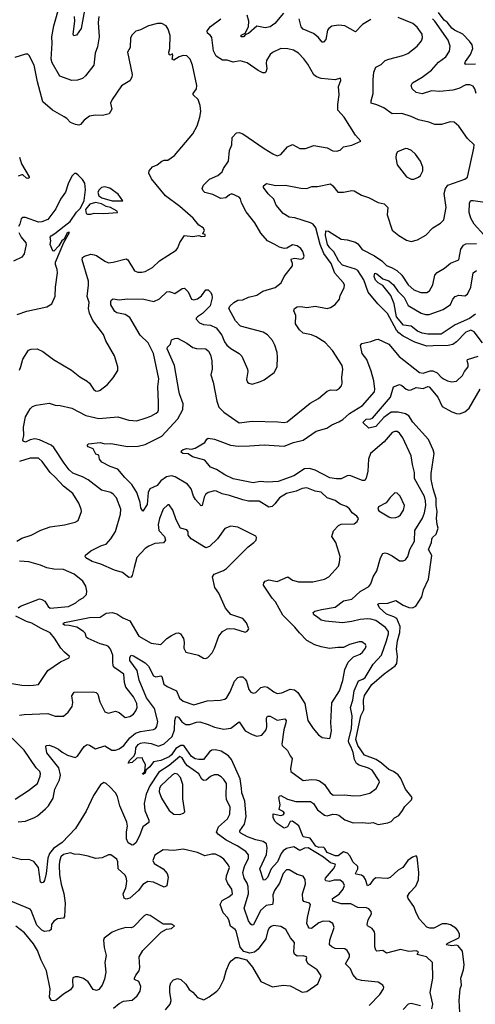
# Model space of a CAD drawing. Extents: x 2199565 to 2323334, y 894172 to 1018966.
# Tile 222 of 256: x 2213787 to 2217624, y 992754 to 1001048. Entities that reach past the tile are written whole.
import ezdxf

# ---------------------------------------------------------------- set-up
doc = ezdxf.new("R2010")
doc.units = 0

msp = doc.modelspace()

# ---------------------------------------------------------------- linework, layer by layer
at = {"layer": '0CON10XD'}
for points in [[(2214455, 1001073.8), (2214446.7, 1001025), (2214457.5, 1000905), (2214441.4, 1000818.6), (2214422.9, 1000765), (2214410.8, 1000665), (2214342, 1000575), (2214315, 1000552.9), (2214275, 1000540), (2214225, 1000535.7), (2214125, 1000572), (2214059.5, 1000685), (2214051.3, 1000715), (2214060.7, 1000849.3), (2214056.8, 1000905), (2214074.6, 1000995), (2214128, 1001185)], [(2214339.6, 1001160.4), (2214305.4, 1000974.6), (2214265, 1000917.1), (2214241.9, 1000911.9), (2214238.6, 1000925), (2214250.5, 1001035), (2214247.8, 1001075)], [(2215065, 995859.4), (2215105, 995879.2), (2215125, 995882), (2215140, 995875), (2215165.7, 995835), (2215173, 995803), (2215168.6, 995755), (2215185, 995721.2), (2215294.1, 995694.1), (2215335, 995670), (2215355, 995667.5), (2215372.5, 995675), (2215406.7, 995715), (2215427.3, 995752.7), (2215465.5, 995854.5), (2215495.7, 995894.3), (2215534.2, 995915.8), (2215555, 995920), (2215595, 995918), (2215685, 995890), (2215703, 995897), (2215715, 995910), (2215717, 995917), (2215696.1, 995966.1), (2215665, 996002.5), (2215565, 996038.8), (2215519.5, 996089.5), (2215465, 996216.7), (2215430.8, 996265), (2215410, 996355), (2215425, 996378), (2215503, 996407), (2215530, 996425), (2215712.3, 996607.7), (2215760, 996645), (2215777.5, 996665), (2215780, 996685), (2215775, 996697.5), (2215625, 996774), (2215565, 996782), (2215515, 996761.2), (2215453.8, 996675), (2215385, 996611.2), (2215355, 996600), (2215231.2, 996675), (2215206, 996705), (2215205.8, 996735), (2215195, 996750), (2215142, 996765), (2215105.7, 996835), (2215076.8, 996916.8), (2215045, 996960), (2215035, 996962.5), (2214994.4, 996925), (2214964.6, 996845), (2214954.6, 996795), (2214960, 996745), (2215006, 996695), (2215016, 996664), (2214998, 996642), (2214925, 996634.3), (2214875, 996613.3), (2214845, 996592.2), (2214773.4, 996516.6), (2214752.1, 996432.1), (2214734.6, 996365.4), (2214725, 996352), (2214705, 996348), (2214652.6, 996392.6), (2214585, 996411.8), (2214471.5, 996461.5), (2214398.8, 996485), (2214343.3, 996515), (2214338.8, 996525), (2214342.7, 996537.3), (2214385.5, 996574.5), (2214475, 996618.1), (2214515, 996628.6), (2214555.6, 996675), (2214593.1, 996736.9), (2214636.9, 996883.1), (2214640, 996925), (2214601.5, 997021.5), (2214575, 997051.4), (2214555, 997064.3), (2214475, 997084.4), (2214365, 997171.8), (2214317.3, 997197.3), (2214235, 997229.1), (2214205, 997255.4), (2214162.1, 997312.1), (2214073.9, 997445), (2214053.3, 997465), (2213955, 997508.8), (2213915, 997517.5), (2213875, 997509.6), (2213835, 997490), (2213816.8, 997496.8), (2213812.5, 997505), (2213821.1, 997545), (2213818.9, 997615), (2213835, 997702.5), (2213875, 997771.2), (2213895, 997788.6), (2213925, 997800.6), (2214035, 997818.6), (2214085, 997800.6), (2214127.4, 997797.4), (2214225, 997774.4), (2214345, 997713.5), (2214455, 997688.2), (2214613.2, 997703.2), (2214705, 997673.3), (2214775, 997670), (2214845, 997692.5), (2214891.7, 997708.3), (2214936.7, 997733.3), (2214950, 997745), (2214955, 997760), (2214957.3, 997825), (2214949.1, 997955), (2214957.6, 998022.4), (2214913.3, 998235), (2214870, 998325), (2214800.8, 998390.8), (2214715, 998538.1), (2214675, 998565.6), (2214605, 998580), (2214589.1, 998589.1), (2214556, 998645), (2214554.2, 998675), (2214560.8, 998689.2), (2214575, 998696.7), (2214625, 998689.2), (2214695, 998697.1), (2214833.8, 998693.8), (2214915.4, 998674.6), (2214964.6, 998695.4), (2215025, 998755.7), (2215045, 998758.6), (2215063.3, 998753.3), (2215095, 998740.8), (2215155, 998782.9), (2215175, 998785.7), (2215205.4, 998755.4), (2215235, 998692.5), (2215255, 998686.9), (2215285, 998697.1), (2215318.6, 998721.4), (2215355, 998773.3), (2215375, 998771.2), (2215393, 998753), (2215405, 998732.5), (2215408.6, 998705), (2215392.4, 998637.6), (2215326.1, 998573.9), (2215283.3, 998545), (2215273.8, 998535), (2215273.8, 998525), (2215300, 998495), (2215335, 998481.4), (2215395, 998474.4), (2215441.2, 998451.2), (2215490.2, 998390.2), (2215511.9, 998335), (2215532.5, 998305), (2215565, 998278.6), (2215635, 998237.1), (2215658.6, 998215), (2215705.6, 998105), (2215708.1, 998085), (2215696.4, 998016.4), (2215704.2, 997994.2), (2215717.5, 997985), (2215745, 997978.8), (2215815, 998001.2), (2215845.5, 998014.5), (2215930, 998075), (2215956.2, 998125), (2215958, 998205), (2215954.2, 998245), (2215935.6, 998305), (2215915, 998346), (2215875, 998392), (2215837.5, 998415), (2215645.7, 998465.7), (2215605, 998510), (2215548.8, 998615), (2215556.7, 998635), (2215590, 998665), (2215625, 998685.8), (2215665, 998688.8), (2215715, 998711.4), (2215785, 998728.6), (2215835, 998762.5), (2215938.9, 998791.1), (2215989.4, 998830.6), (2216014.2, 998885), (2216083.8, 998975), (2216084, 998995), (2216073.3, 999025), (2216076.7, 999033.3), (2216105, 999038.8), (2216155, 999032), (2216175, 999037.5), (2216182, 999055), (2216170.8, 999095), (2216155, 999121.2), (2216125, 999144), (2216085, 999151.2), (2216035.9, 999124.1), (2216015, 999120), (2215975, 999131.9), (2215936.7, 999153.3), (2215875, 999185.7), (2215819.2, 999249.2), (2215767.3, 999337.3), (2215695, 999428.5), (2215656.4, 999505), (2215647.6, 999537.6), (2215635, 999551.9), (2215575, 999581.1), (2215555, 999573.6), (2215522.3, 999547.7), (2215480.8, 999540.8), (2215415, 999575.7), (2215345, 999591.2), (2215331.2, 999605), (2215323.3, 999625), (2215333.8, 999655), (2215385, 999704.2), (2215455, 999735.8), (2215493.6, 999766.4), (2215504.4, 999795), (2215545.6, 999855), (2215552.7, 999945), (2215574.4, 999995), (2215575.8, 1000055), (2215614.3, 1000095.7), (2215635, 1000098.1), (2215665, 1000087.1), (2215847, 999963), (2215917.9, 999917.9), (2215955, 999902), (2215986.5, 999913.5), (2216042.1, 999977.9), (2216085, 999996.7), (2216147, 999963), (2216195, 999963.3), (2216265, 999989.4), (2216375, 999967.8), (2216425, 999944.3), (2216455, 999939.2), (2216485, 999949.2), (2216515, 999976), (2216585, 999991.2), (2216660, 1000025), (2216615.9, 1000075.9), (2216518.3, 1000228.3), (2216467.1, 1000285), (2216466.9, 1000335), (2216478.1, 1000415), (2216472, 1000485), (2216492.5, 1000535), (2216487.5, 1000555), (2216445, 1000542.5), (2216325, 1000552.9), (2216285.4, 1000565.4), (2216264.6, 1000584.6), (2216212.3, 1000672.3), (2216179.5, 1000719.5), (2216135, 1000765.8), (2216092.1, 1000792.1), (2216045, 1000802.5), (2215985, 1000804.2), (2215915, 1000772.5), (2215896, 1000755), (2215864.5, 1000705), (2215861.9, 1000681.9), (2215868.8, 1000635), (2215860, 1000605), (2215850.7, 1000599.3), (2215835, 1000600), (2215795, 1000618.8), (2215702.5, 1000685), (2215645, 1000700.8), (2215585, 1000690.6), (2215535, 1000707.5), (2215495, 1000707.8), (2215441.9, 1000741.9), (2215419.3, 1000785), (2215405, 1000896.7), (2215395, 1000914.2), (2215368.6, 1000935), (2215366.9, 1000955), (2215395, 1000991.5), (2215482, 1001055)], [(2214773.9, 997063.9), (2214731.8, 997131.8), (2214671.9, 997191.9), (2214615, 997262.9), (2214550, 997285), (2214479.5, 997319.5), (2214458.8, 997345), (2214455, 997380), (2214427.5, 997387.5), (2214405, 997433.8), (2214365, 997450), (2214356.7, 997465), (2214366.2, 997473.8), (2214464.4, 997485.6), (2214505, 997474.3), (2214555, 997476.7), (2214695, 997453.5), (2214784.6, 997455.4), (2214845, 997469.1), (2214985, 997540), (2215118.5, 997685), (2215160, 997765), (2215163.3, 997813.3), (2215132.9, 997895), (2215127.9, 997925), (2215092.2, 998135), (2215030, 998275), (2215031.2, 998288.8), (2215056.7, 998315), (2215065, 998350), (2215095, 998363.8), (2215116, 998364), (2215195, 998321.9), (2215245.4, 998285.4), (2215275, 998277.3), (2215355, 998275.5), (2215378.5, 998255), (2215393.5, 998225), (2215405.5, 998175), (2215406.9, 998105), (2215398, 998055), (2215415.8, 997995), (2215446.7, 997835), (2215463.3, 997785), (2215505, 997741.9), (2215635, 997651.9), (2215745, 997665.5), (2215960.8, 997659.2), (2216015, 997654.4), (2216040.3, 997659.7), (2216233.7, 997816.3), (2216304.4, 997855.6), (2216375, 997920), (2216405, 997929.2), (2216455, 997928), (2216480, 997945), (2216496.2, 997965), (2216503.6, 997986.4), (2216500.8, 998035), (2216509.2, 998105), (2216503.8, 998135), (2216421.7, 998261.7), (2216358.6, 998328.6), (2216285, 998376.9), (2216245, 998393.1), (2216175, 998408), (2216142.5, 998435), (2216110.8, 998485), (2216112.9, 998555), (2216096.2, 998595), (2216101.2, 998615), (2216125, 998628.6), (2216155, 998631.4), (2216205, 998623.3), (2216275, 998635.6), (2216375, 998615.8), (2216405, 998624), (2216445, 998650), (2216481.2, 998695), (2216486.2, 998725), (2216520.5, 998789.5), (2216522, 998815), (2216512, 998835), (2216441.8, 998911.8), (2216408.9, 998995), (2216348, 999078), (2216316.5, 999155), (2216280, 999295), (2216257.1, 999325), (2216236.4, 999336.4), (2216105, 999379.5), (2216055.6, 999385.6), (2216005.7, 999415.7), (2215946.4, 999486.4), (2215926.2, 999535), (2215879.8, 999579.8), (2215840.9, 999635), (2215841.1, 999648.9), (2215865, 999667.8), (2215945, 999651.8), (2216025, 999654.5), (2216155, 999627.7), (2216205, 999625.5), (2216248.3, 999641.7), (2216295, 999643.1), (2216405, 999664), (2216425, 999648.8), (2216466.1, 999596.1), (2216513.9, 999596.1), (2216585, 999610), (2216605, 999606.2), (2216665, 999568.8), (2216725, 999550.8), (2216805, 999507.1), (2216855, 999497.1), (2216886.9, 999465), (2216882.9, 999405), (2216923.8, 999275), (2216979.7, 999229.7), (2217045, 999190), (2217085, 999178.8), (2217136.8, 999193.2), (2217207.6, 999232.4), (2217265.5, 999294.5), (2217331.2, 999335), (2217358.3, 999361.7), (2217379.4, 999465), (2217360.9, 999585), (2217371.8, 999625), (2217391.4, 999655), (2217535.4, 999704.6), (2217557.9, 999722.1), (2217612.5, 999965), (2217613.3, 999995), (2217557.6, 1000047.6), (2217485, 1000151.2), (2217445, 1000184), (2217412.7, 1000187.3), (2217340, 1000165), (2217284.4, 1000164.4), (2217232.5, 1000185), (2217145, 1000204.4), (2217083.7, 1000233.7), (2217005, 1000258.5), (2216925, 1000255.6), (2216854, 1000305), (2216795, 1000331.9), (2216747.5, 1000345), (2216746, 1000365), (2216764.4, 1000425), (2216764.4, 1000544.4), (2216770.6, 1000605), (2216785, 1000647.5), (2216829.8, 1000670.2), (2216865, 1000704.3), (2216895, 1000716.9), (2217012.5, 1000745), (2217056.4, 1000763.6), (2217133.3, 1000825), (2217170.5, 1000869.5), (2217180, 1000895), (2217177.1, 1000925), (2217133.3, 1000985), (2217097.5, 1001015), (2216975, 1001067.5)], [(2216007.6, 1001102.4), (2215935, 1001016.9), (2215895, 1000988.6), (2215855, 1000978.6), (2215785, 1000993.1), (2215715, 1000932.7), (2215687.6, 1000922.4), (2215670.8, 1000905), (2215651.9, 1000905), (2215653.1, 1000916.9), (2215685.8, 1000934.2), (2215712.7, 1000987.3), (2215715.6, 1001035.6), (2215702.5, 1001085)], [(2216745, 1001050), (2216673.8, 1001006.2), (2216615, 1000946), (2216525, 1000996.2), (2216475, 1001001.6), (2216416.4, 1000993.6), (2216390.6, 1000975), (2216380.3, 1000959.7), (2216365, 1000882.5), (2216345, 1000857.5), (2216335, 1000857.5), (2216299.8, 1000899.8), (2216261.6, 1000931.6), (2216175, 1000967.1), (2216158.6, 1000988.6), (2216140.9, 1001055)], [(2217631.8, 1000425), (2217620, 1000465), (2217605, 1000488.8), (2217579.1, 1000499.1), (2217545, 1000499.4), (2217485, 1000467.9), (2217435, 1000454.5), (2217325, 1000442.5), (2217255, 1000448.2), (2217175, 1000423.3), (2217126.7, 1000435), (2217091.2, 1000465), (2217084, 1000495), (2217093.8, 1000515), (2217177.1, 1000562.9), (2217255, 1000623.3), (2217315, 1000690.5), (2217376.7, 1000735), (2217407.4, 1000782.6), (2217412.7, 1000825), (2217395.4, 1000875), (2217282, 1001035), (2217264.4, 1001055)], [(2217625, 1000674.7), (2217539.5, 1000669.5), (2217534.3, 1000675), (2217541.5, 1000695), (2217582.3, 1000755), (2217603.8, 1000805), (2217597.9, 1000835), (2217575, 1000867.1), (2217518.5, 1000925), (2217448.7, 1000958.7), (2217425, 1000976.4), (2217386.7, 1001026.7), (2217361.4, 1001045), (2217315, 1001110)], [(2213784.2, 998095.8), (2213795.9, 998125.9), (2213815, 998188.8), (2213862, 998265), (2213883.6, 998273.6), (2213935, 998275.7), (2213983.2, 998253.2), (2214072, 998185), (2214223.8, 998095), (2214295, 998040), (2214355, 998004.2), (2214376, 997985), (2214408, 997935), (2214425, 997922.5), (2214445, 997919.2), (2214465, 997926.2), (2214526.7, 997975), (2214575, 998030), (2214615, 998092.5), (2214614.1, 998124.1), (2214586.8, 998216.8), (2214513.2, 998343.2), (2214493.8, 998395), (2214404.2, 998514.2), (2214376.2, 998576.2), (2214365.4, 998615), (2214371.8, 998665), (2214355.4, 998715.4), (2214368, 998812), (2214366.2, 998846.2), (2214314.4, 999025), (2214316.2, 999045), (2214333.2, 999056.8), (2214385, 999072.5), (2214415, 999068.6), (2214435, 999062.5), (2214505, 999012.5), (2214535, 999000.8), (2214575, 999004.2), (2214685, 999032.5), (2214698, 999025), (2214755, 998933.8), (2214781.4, 998921.4), (2214815, 998922), (2214845, 998928), (2214905, 998959.2), (2214965, 999015.8), (2215104.2, 999105.8), (2215118, 999125), (2215135, 999170), (2215175, 999231.2), (2215245, 999221.2), (2215295, 999228.8), (2215317, 999223), (2215350, 999225), (2215348.3, 999238.3), (2215330, 999245), (2215342.5, 999275), (2215332.5, 999295), (2215296.1, 999316.1), (2215248.8, 999375), (2215135, 999474.2), (2215014, 999565), (2214897.6, 999707.6), (2214874.2, 999755), (2214878, 999775), (2214905, 999809.2), (2214945, 999824.3), (2214985, 999855.8), (2215005, 999863.8), (2215035, 999864.2), (2215090, 999905), (2215244.1, 1000085.9), (2215281.2, 1000155), (2215304.3, 1000225.7), (2215311.4, 1000275), (2215305.9, 1000324.1), (2215288.9, 1000375), (2215248.1, 1000415), (2215248.6, 1000425), (2215275.5, 1000464.5), (2215278.1, 1000495), (2215241.4, 1000665), (2215224, 1000715), (2215195, 1000742.5), (2215165, 1000747.1), (2215128.8, 1000735), (2215085, 1000706), (2215072.5, 1000715), (2215075.8, 1000745), (2215075, 1000760), (2215055, 1000750), (2215044.5, 1000754.5), (2215043.1, 1000775), (2215051.5, 1000805), (2215053.3, 1000915), (2215037.8, 1000967.8), (2215020, 1000995), (2214985, 1001015.8), (2214947.3, 1001017.3), (2214872.6, 1000997.4), (2214805, 1000963.3), (2214765, 1000952.5), (2214735, 1000921.2), (2214720.8, 1000895), (2214718.8, 1000815), (2214694.3, 1000775), (2214734.2, 1000585), (2214732.5, 1000565), (2214715, 1000533.8), (2214645, 1000491.2), (2214566, 1000375), (2214552, 1000345), (2214563.3, 1000295), (2214540, 1000255), (2214485, 1000240), (2214425, 1000244), (2214375, 1000236), (2214328.8, 1000201.2), (2214300, 1000165), (2214285, 1000160.8), (2214257.5, 1000165), (2214215, 1000182.5), (2214185, 1000215.7), (2214160.4, 1000230.4)], [(2214160.4, 1000230.4), (2214064, 1000285), (2213982.5, 1000355), (2213938.5, 1000525), (2213910, 1000665), (2213867.7, 1000747.7), (2213855, 1000756.7), (2213836.4, 1000756.4), (2213745, 1000730)], [(2217105, 999703.3), (2217145, 999721.2), (2217161.2, 999735), (2217181.2, 999775), (2217181.2, 999805), (2217163.3, 999855), (2217120, 999915), (2217087.5, 999945), (2217055, 999961.2), (2217035, 999963.3), (2216970, 999935), (2216957.5, 999915), (2216953.8, 999885), (2216966, 999825), (2217043.3, 999725), (2217085, 999703.3), (2217105, 999703.3)], [(2213785, 999888.8), (2213803.1, 999835), (2213866.7, 999725), (2213866.7, 999715), (2213855, 999710), (2213845, 999713.8), (2213815, 999740), (2213805, 999741.2), (2213775, 999730.4)], [(2213765.8, 998564.2), (2213847.3, 998592.7), (2214015, 998630), (2214056.8, 998653.2), (2214085, 998720), (2214088, 998795), (2214105.7, 998915), (2214104, 998945), (2214087.5, 998985), (2214089.4, 999005), (2214158.8, 999171.2), (2214206, 999256), (2214195, 999256.7), (2214185, 999246.2), (2214160.8, 999199.2), (2214142, 999185), (2214117.3, 999142.7), (2214075, 999097.5), (2214065, 999100), (2214043.3, 999155), (2214048.8, 999185), (2214042.5, 999215), (2214051.7, 999228.3), (2214084.1, 999245.9), (2214161.2, 999308.8), (2214211.2, 999348.8), (2214264.4, 999425.6), (2214299.3, 999460.7), (2214328.8, 999525), (2214341.2, 999615), (2214335, 999670), (2214315, 999702.5), (2214279.3, 999739.3), (2214261.7, 999751.7), (2214248.3, 999751.7), (2214225, 999730), (2214194.2, 999665.8), (2214173.8, 999595), (2214131.2, 999535), (2214092.5, 999455), (2214023.9, 999366.1), (2213975, 999344), (2213945, 999342.5), (2213837, 999383), (2213815, 999381.2), (2213799.3, 999370.7), (2213788.8, 999325), (2213776.7, 999305)], [(2214565, 999522.2), (2214655, 999522.5), (2214617, 999577), (2214545, 999630), (2214505, 999638.8), (2214476.1, 999633.9), (2214456.2, 999615), (2214445.8, 999595), (2214454.5, 999564.5), (2214477.9, 999547.9), (2214565, 999522.2)], [(2214359.3, 999409.3), (2214385, 999411.2), (2214415, 999418.8), (2214495, 999416.7), (2214610, 999425), (2214607.5, 999435), (2214552.5, 999465), (2214515, 999475.7), (2214477.4, 999497.4), (2214425, 999507.1), (2214378.8, 999495), (2214342, 999448), (2214347.5, 999415), (2214359.3, 999409.3)], [(2217694.4, 999235), (2217615, 999325.7), (2217585.2, 999375.2), (2217572.5, 999422.5), (2217574.7, 999505.3), (2217585, 999523.9), (2217606.3, 999526.3), (2217725, 999507.1)], [(2213780, 999255), (2213800.8, 999215), (2213838.7, 999168.7), (2213843, 999153), (2213825.7, 999075), (2213805, 999047.5), (2213735, 999014.2)], [(2217683.2, 998325), (2217615, 998419.1), (2217585, 998431.3), (2217544.4, 998415), (2217466.4, 998333.6), (2217435, 998312.1), (2217395.3, 998304.7), (2217269.1, 998300.9), (2217215, 998299.2), (2217115, 998330.9), (2217015, 998381.2), (2216979.9, 998409.9), (2216961.5, 998431.5), (2216885, 998573.5), (2216801.8, 998655), (2216721.7, 998751.7), (2216685, 998855.6), (2216635, 998934.7), (2216615, 998947.4), (2216505, 998980.1), (2216474.5, 999015), (2216433.5, 999093.5), (2216398.6, 999125), (2216379.6, 999155), (2216361.1, 999228.9), (2216365, 999268.8), (2216387.7, 999267.7), (2216495, 999198.8), (2216545, 999194), (2216615, 999174), (2216635, 999160), (2216672.3, 999112.3), (2216775, 999060), (2216835.6, 999015.6), (2216875, 998976.4), (2216925, 998957.1), (2216964.1, 998934.1), (2217006.2, 998896.2), (2217059.5, 998815), (2217105, 998772.5), (2217165, 998750.9), (2217215, 998748.6), (2217237.2, 998762.8), (2217265, 998813.8), (2217284.3, 998895), (2217302.4, 998917.6), (2217365.5, 998954.5), (2217415, 998998), (2217486.2, 999025), (2217501.5, 999115), (2217525, 999148.6), (2217545, 999160), (2217633.6, 999163.6)], [(2217625, 998567.6), (2217575, 998529.8), (2217453.8, 998476.2), (2217335, 998397.7), (2217225, 998400.1), (2217175, 998407.1), (2217137.1, 998425), (2217085.1, 998465.1), (2217020.2, 998475), (2216960.2, 998545), (2216941, 998655), (2216912.1, 998725), (2216845, 998809.2), (2216805, 998830), (2216784.5, 998855), (2216771.4, 998885), (2216776.7, 998913.3), (2216795, 998906.9), (2216846, 998864), (2216895, 998847.3), (2216935, 998814.5), (2216971.2, 998761.2), (2217025, 998706.9), (2217059.3, 998639.3), (2217168.6, 998575), (2217204.7, 998564.7), (2217235, 998563.8), (2217354.1, 998605.9), (2217415, 998650), (2217435.6, 998695), (2217455, 998716.9), (2217485, 998726.5), (2217535, 998720.9), (2217558.9, 998735), (2217587.1, 998795), (2217605.6, 998915), (2217635, 998936.5)], [(2215655.9, 994574.1), (2215642.8, 994652.8), (2215570, 994815), (2215545, 994846.5), (2215484.4, 994885), (2215435, 994897.4), (2215405, 994895.9), (2215385, 994881.5), (2215335, 994817.1), (2215295, 994814.8), (2215265, 994821.6), (2215235, 994840.6), (2215175, 994926.2), (2215164.2, 994934.2), (2215145, 994933.7), (2215102.2, 994907.8), (2215065, 994854.8), (2215045, 994837.9), (2214975, 994807.5), (2214914.2, 994795.8), (2214883.8, 994755), (2214850, 994725), (2214845, 994700), (2214825, 994690), (2214820, 994695), (2214840, 994715), (2214846.7, 994775), (2214823, 994813), (2214820, 994830), (2214775, 994826.7), (2214735, 994790), (2214700, 994785), (2214715, 994811.2), (2214752.5, 994847.5), (2214762.7, 994875), (2214763.9, 994915), (2214785, 994941.1), (2214805, 994952.9), (2214835, 994958.7), (2214895, 994949.4), (2214955, 994929.5), (2215003, 994947), (2215070, 995010), (2215090.8, 995065), (2215094, 995145), (2215103.3, 995175), (2215111.2, 995178.8), (2215125, 995171.2), (2215153.2, 995133.2), (2215185, 995112.1), (2215219.6, 995110.4), (2215275, 995130.3), (2215305, 995132.3), (2215375, 995111.1), (2215427.6, 995087.6), (2215505, 995072.5), (2215565, 995081.2), (2215635, 995131.9), (2215685, 995058.1), (2215745, 995025.5), (2215785, 995011.8), (2215825, 995022.1), (2215861.5, 995065), (2215867.6, 995092.4), (2215865.5, 995164.5), (2215875, 995182), (2215895, 995180), (2215955, 995147.1), (2216018.9, 995158.9), (2216030, 995145), (2216028.5, 995125), (2216012.3, 995065), (2215995.5, 994945), (2215997.5, 994935), (2216042.6, 994892.6), (2216065, 994846.1), (2216082.9, 994825), (2216067.6, 994737.6), (2216070.8, 994715), (2216175, 994640), (2216245, 994646.9), (2216285, 994644.4), (2216311.2, 994635), (2216355, 994606.2), (2216400.8, 994535), (2216427.5, 994515), (2216522.4, 994517.6), (2216600.9, 994509.1), (2216656.4, 994513.6), (2216735, 994532.5), (2216788.3, 994571.7), (2216815.8, 994624.2), (2216815, 994636.7), (2216755, 994726.7), (2216725, 994743.8), (2216645, 994767.6), (2216623.3, 994783.3), (2216607.1, 994817.1), (2216596.6, 994875), (2216579.5, 994919.5), (2216559.3, 994955), (2216554.8, 994975), (2216582, 995075), (2216586.2, 995185), (2216574.1, 995255), (2216592.5, 995315), (2216604.3, 995395), (2216640, 995480), (2216677.7, 995492.3), (2216695, 995506.4), (2216765, 995619.5), (2216835.3, 995695), (2216876.9, 995815), (2216893.2, 995875), (2216892.3, 995895), (2216868, 995928), (2216785.6, 995985.6), (2216745, 995999.2), (2216715, 996001.8), (2216655.2, 995994.8), (2216585, 995977.4), (2216505, 995966.6), (2216362.1, 995982.1), (2216325, 995990), (2216296.3, 996016.3), (2216264.3, 996035), (2216258.8, 996055), (2216272.5, 996065), (2216329.7, 996080.3), (2216445, 996098.9), (2216515, 996152.9), (2216585, 996166.7), (2216655, 996230.5), (2216727.3, 996272.7), (2216744.4, 996295), (2216763.6, 996355), (2216795, 996406), (2216824.4, 996515), (2216845, 996551.2), (2216865, 996556.2), (2216885, 996550), (2216922.7, 996532.7), (2216985, 996490), (2217015, 996488.8), (2217035, 996496.7), (2217054.3, 996525.7), (2217072.7, 996585), (2217111.5, 996655), (2217113.9, 996745), (2217180.4, 996849.6), (2217195.9, 996895), (2217206.3, 996956.3), (2217205.8, 996995), (2217195, 997031.4), (2217112.2, 997182.3), (2217113.1, 997235), (2217095, 997300), (2217084.6, 997375), (2217014.5, 997525), (2216985.3, 997565.3), (2216965, 997578.1), (2216945, 997580), (2216925, 997570.8), (2216857, 997493), (2216741.1, 997395), (2216723.6, 997346.4), (2216718.1, 997245), (2216704, 997185), (2216693.9, 997166.1), (2216675, 997166), (2216567, 997207), (2216545, 997204.4), (2216495, 997180.8), (2216455, 997179.3), (2216398.1, 997188.1), (2216275, 997253.7), (2216227.2, 997267.2), (2216185, 997264.7), (2216095, 997204.7), (2215965, 997157.6), (2215875, 997150.8), (2215812, 997158), (2215753.2, 997146.8), (2215585, 997180), (2215514.7, 997214.7), (2215445, 997259.5), (2215395, 997278), (2215345, 997338), (2215243.3, 997365), (2215205, 997390.8), (2215160, 997395), (2215147.5, 997405), (2215150, 997415), (2215165, 997426.7), (2215194.1, 997435.9), (2215235, 997431.2), (2215265, 997440), (2215345, 997486.7), (2215362.5, 997515), (2215375, 997522.5), (2215426.4, 997513.6), (2215563.3, 997463.3), (2215625.9, 997455.9), (2215722.7, 997457.3), (2215845, 997466.7), (2216015, 997455.5), (2216093.4, 997486.6), (2216174, 997506), (2216285, 997580.6), (2216373.7, 997606.3), (2216416.2, 997633.8), (2216475, 997660), (2216508.7, 997681.3), (2216565, 997731.5), (2216673.3, 997796.7), (2216775, 997912), (2216779.1, 997935), (2216770, 998005), (2216747.4, 998087.4), (2216709.4, 998185), (2216671.1, 998235), (2216656, 998304), (2216668.3, 998321.7), (2216745, 998336.2), (2216790, 998355), (2216805, 998355.7), (2216895, 998315.6), (2216982.2, 998212.2), (2217155, 998076.4), (2217185, 998071.5), (2217245, 998089.3), (2217265, 998089.1), (2217303.7, 998073.7), (2217335, 998036.9), (2217360.6, 998020.6), (2217390, 998005), (2217425, 997998.1), (2217465, 998002.5), (2217515, 998050), (2217533.1, 998085), (2217564.2, 998125), (2217564.3, 998145), (2217554.2, 998175), (2217557.5, 998185), (2217646.9, 998215)], [(2216233.5, 994153.5), (2216173.6, 994165), (2216137.3, 994257.3), (2216085, 994296), (2216066, 994294), (2216041.7, 994248.3), (2216015, 994237.5), (2215955, 994276.7), (2215937.5, 994295), (2215922.5, 994325), (2215921.7, 994358.3), (2215985, 994344), (2216005, 994348.8), (2216016.2, 994365), (2216005, 994378.8), (2215973.3, 994395), (2215980, 994435), (2215970, 994495), (2215973.6, 994506.4), (2215985, 994513.3), (2216041.8, 994481.8), (2216112.3, 994462.3), (2216235, 994463.3), (2216260, 994445), (2216295, 994391.2), (2216355, 994347.5), (2216375, 994342.7), (2216425, 994354.5), (2216455, 994353.1), (2216475, 994345.7), (2216525, 994309.1), (2216595, 994283.8), (2216675, 994286.5), (2216725, 994280), (2216765, 994285.6), (2216805, 994267.3), (2216887.9, 994282.1), (2216915, 994294.4), (2216944.2, 994325), (2216979.4, 994345), (2217011.5, 994385), (2217029.7, 994420.3), (2217086.4, 994475), (2217090.9, 994495), (2217034.9, 994564.9), (2216997.1, 994655), (2216975, 994687.2), (2216935.5, 994715.5), (2216895, 994732.7), (2216834.3, 994785), (2216788.8, 994815), (2216691.6, 994851.6), (2216633.7, 994935), (2216617.7, 994985), (2216660.9, 995185), (2216685.2, 995235), (2216681.2, 995315), (2216689.5, 995355), (2216751.2, 995448.8), (2216855, 995538.2), (2216949.4, 995605), (2216963.8, 995625), (2216967.4, 995685), (2216958.9, 995745), (2216967.5, 995815), (2216989, 995885), (2216990.5, 995935), (2216963.2, 996003.2), (2216938.6, 996018.6), (2216875, 996040.6), (2216815.8, 996095), (2216803.3, 996125), (2216815, 996131.2), (2216887.7, 996132.3), (2216955, 996156), (2217017, 996117), (2217065, 996097.1), (2217095, 996092.2), (2217122.8, 996107.2), (2217173.9, 996186.1), (2217186.9, 996245), (2217229.2, 996335), (2217256.4, 996535), (2217230.4, 996585), (2217253.8, 996645), (2217257.5, 996672.5), (2217262.9, 996685), (2217295, 996714.3), (2217312.3, 996765), (2217301.8, 996795), (2217296.6, 996845), (2217302.1, 996905), (2217294, 996955), (2217294.4, 997014.4), (2217268.1, 997095), (2217252.6, 997175), (2217253.4, 997225), (2217277.5, 997395), (2217270, 997425), (2217230.3, 997510.3), (2217098.5, 997658.5), (2217065, 997710.4), (2217037.2, 997727.2), (2216975, 997742.5), (2216915, 997742.2), (2216852.5, 997697.5), (2216785, 997622), (2216727.5, 997607.5), (2216677.5, 997655), (2216705, 997682), (2216745, 997685.7), (2216757.7, 997692.3), (2216910.5, 997869.5), (2216934, 997956), (2216985, 997975.4), (2217005, 997967.1), (2217041.9, 997935), (2217065, 997928.2), (2217085, 997930.5), (2217125, 997950.7), (2217185, 997940.3), (2217225, 997957.4), (2217235, 997956.2), (2217307.4, 997867.4), (2217345, 997790.5), (2217425, 997745.6), (2217465, 997731.1), (2217490.9, 997729.1), (2217535, 997744.4), (2217573.1, 997776.9), (2217663.5, 997935)], [(2213763.8, 996655), (2213805, 996680), (2213885, 996706), (2213965, 996748.8), (2214044.3, 996775.7), (2214165, 996791.4), (2214255, 996814), (2214280.3, 996829.7), (2214307.1, 996905), (2214305.7, 996925), (2214286.6, 996976.6), (2214235, 997056.2), (2214155, 997118), (2214085, 997195.7), (2214042.9, 997232.9), (2213975.3, 997325.3), (2213945, 997353.1), (2213875, 997355.6), (2213785, 997325.4)], [(2213775, 994292.1), (2213835, 994296.4), (2213912.2, 994327.8), (2213937.8, 994342.2), (2214005, 994400), (2214028.9, 994425), (2214068.6, 994491.4), (2214083.9, 994565), (2214123.5, 994645), (2214130, 994685), (2214116.7, 994746.7), (2214015, 994872.5), (2214006.7, 994925), (2214010, 994935), (2214035, 994935.6), (2214075, 994922.2), (2214115, 994903.3), (2214145, 994877.1), (2214191.1, 994851.1), (2214255, 994832.5), (2214273.1, 994845), (2214330, 994925), (2214355, 994942.5), (2214375, 994938), (2214425, 994905.8), (2214505, 994931.8), (2214563.8, 994895), (2214595, 994894.6), (2214625, 994906.1), (2214665, 994933.8), (2214715, 994997.7), (2214761.5, 995038.5), (2214805, 995051.6), (2214915, 995068.9), (2214932, 995078), (2214943.3, 995093.3), (2214951.5, 995135), (2214921.6, 995245), (2214856.3, 995335), (2214794.3, 995485), (2214776.4, 995566.4), (2214715, 995651.2), (2214715.6, 995675), (2214725, 995694), (2214745, 995690.6), (2214845, 995630.9), (2214870.9, 995600.9), (2214915, 995521.2), (2214935, 995513.1), (2214975, 995521.4), (2214985, 995516.2), (2215001.7, 995451.7), (2215030.2, 995430.2), (2215107.5, 995395), (2215132.9, 995332.9), (2215165, 995306.7), (2215253.6, 995276.4), (2215365, 995310.8), (2215475, 995316.2), (2215515, 995324.3), (2215530.9, 995339.1), (2215560.5, 995385), (2215595, 995476), (2215625, 995506.7), (2215645, 995513.3), (2215665, 995511.2), (2215685, 995493.8), (2215696.9, 995475), (2215717.1, 995405), (2215735, 995384), (2215755, 995374.2), (2215775, 995380.6), (2215817.6, 995422.4), (2215851.7, 995431.7), (2215875, 995425.7), (2215926.2, 995385), (2215955, 995373.1), (2215995, 995378.1), (2216065, 995408.9), (2216102.6, 995402.6), (2216129.8, 995379.8), (2216188, 995288), (2216214.2, 995144.2), (2216258.3, 995078.3), (2216303.3, 995025), (2216335, 995000), (2216395, 994992.5), (2216401.7, 994998.3), (2216411.7, 995058.3), (2216407.1, 995125), (2216415.4, 995294.6), (2216481.5, 995395), (2216508, 995482), (2216526.4, 995573.6), (2216554.2, 995635), (2216598.3, 995681.7), (2216655, 995704.3), (2216675, 995720), (2216699.2, 995755), (2216703.8, 995773.8), (2216700, 995785), (2216667.3, 995807.3), (2216645, 995808), (2216565, 995783.8), (2216515, 995760), (2216465, 995760), (2216395, 995750), (2216325, 995763.8), (2216272.7, 995782.7), (2216205, 995819.2), (2216142.6, 995882.6), (2216105, 995930.8), (2216002.4, 996032.4), (2215941.4, 996145), (2215914, 996174), (2215841.2, 996285), (2215843.8, 996305), (2215853, 996317), (2215885, 996329.2), (2215955, 996315.5), (2216045, 996354.4), (2216085.4, 996325.4), (2216135, 996313.3), (2216255, 996311.4), (2216355, 996335.8), (2216391.2, 996355), (2216470.8, 996445), (2216480.8, 996475), (2216486, 996525), (2216450, 996645), (2216415.8, 996695), (2216428.8, 996741.2), (2216473.2, 996786.8), (2216495, 996798), (2216605, 996800), (2216629.3, 996820.7), (2216640, 996845), (2216627.5, 996865), (2216587.5, 996895), (2216565, 996927.5), (2216538.3, 996948.3), (2216485, 996968), (2216445, 996997.5), (2216375, 997019.1), (2216325, 997067.3), (2216275, 997075.5), (2216205, 997103.5), (2216165, 997099.5), (2216115, 997075.5), (2216035, 997056.1), (2215975, 997020.9), (2215935, 996970), (2215913.8, 996946.2), (2215885, 996942.2), (2215805, 996990.9), (2215715, 996993.3), (2215665, 997002.1), (2215555, 997040.9), (2215492.7, 997052.7), (2215445, 997076.5), (2215428.3, 997078.3), (2215375, 997064.4), (2215352.2, 997047.8), (2215340.5, 997025), (2215323, 996957), (2215315, 996952.5), (2215268.9, 997005), (2215251.5, 997035), (2215230.8, 997095), (2215199.5, 997135), (2215096.4, 997196.4), (2215064.7, 997205.3), (2215023.4, 997196.6), (2214975, 997164.6), (2214945, 997124.7), (2214883.1, 997096.9), (2214869.6, 997065), (2214859.5, 996965), (2214825, 996907.5), (2214808, 996935), (2214800.7, 996980.7), (2214773.9, 997063.9)], [(2216915, 996852.5), (2216955, 996854), (2216977.4, 996862.6), (2216995, 996878), (2217018.6, 996915), (2217028.9, 996955), (2216992, 997035), (2216965, 997060), (2216945, 997063.3), (2216905.7, 997024.3), (2216872.7, 996977.3), (2216807.5, 996945), (2216802.5, 996925), (2216811.7, 996911.7), (2216895, 996859.2), (2216915, 996852.5)], [(2213775, 996092.5), (2213795, 996108.8), (2213955, 996168.5), (2213975, 996164.6), (2213999.6, 996149.6), (2214028.2, 996105), (2214045, 996090.4), (2214197.5, 996105), (2214260, 996135), (2214285, 996158.8), (2214321.3, 996178.7), (2214348.8, 996205), (2214352, 996235), (2214344.2, 996275), (2214319.1, 996319.1), (2214245, 996377.8), (2214155, 996416.9), (2214075, 996420), (2214015, 996430), (2213963.2, 996453.2), (2213865, 996480), (2213785, 996486)], [(2213615, 995473.1), (2213805, 995442.5), (2213865, 995438), (2213903.3, 995443.3), (2213945, 995447.5), (2214024, 995565), (2214131.7, 995638.3), (2214205, 995672.5), (2214206.7, 995685), (2214165, 995718.8), (2214132.5, 995755), (2214078.9, 995838.9), (2214042.9, 995882.9), (2213961.2, 995921.2), (2213888.1, 995965), (2213845, 995977.7), (2213755, 996024.6)], [(2213785, 995189.1), (2213825, 995196.4), (2214025, 995202.7), (2214085, 995180.8), (2214155, 995180), (2214195, 995213.8), (2214228.7, 995261.3), (2214234.3, 995295), (2214226.4, 995353.6), (2214245, 995383.3), (2214405, 995385.6), (2214430.3, 995380.3), (2214445.7, 995365), (2214462.2, 995302.2), (2214505, 995216.2), (2214535, 995206.2), (2214595, 995223.8), (2214625, 995212.5), (2214675, 995170.8), (2214715, 995178.1), (2214745, 995197.5), (2214765.6, 995225), (2214777.8, 995255), (2214775, 995286.7), (2214744.4, 995345), (2214681.9, 995425), (2214670.5, 995465), (2214663.3, 995535), (2214587.3, 995587.3), (2214575.4, 995605), (2214572.6, 995637.4), (2214572.9, 995695), (2214551.5, 995745), (2214535, 995767.3), (2214517.5, 995777.5), (2214465, 995789.5), (2214362.5, 995835), (2214348.6, 995845), (2214339.8, 995879.8), (2214324.3, 995895), (2214269.5, 995929.5), (2214205, 995945.6), (2214165, 995946.2), (2214154, 995955), (2214156.2, 995965), (2214165, 995970), (2214375, 996010.8), (2214463.9, 996016.1), (2214515, 996048.5), (2214565, 996052.9), (2214605, 996043.8), (2214655, 996010), (2214715.3, 995985.3), (2214790, 995855), (2214895, 995795.7), (2214975, 995785.8), (2215025, 995835.8), (2215065, 995859.4)], [(2213749.4, 994480.6), (2213861.2, 994555), (2213937.5, 994615), (2213960, 994675), (2213963.1, 994695), (2213956.5, 994715), (2213926.1, 994746.1), (2213823.5, 994893.5), (2213725, 994994.5)], [(2216728.8, 992745), (2216818.8, 992835), (2216850, 992885), (2216853.3, 992895), (2216846.2, 992915), (2216805, 992941.4), (2216665, 992953.1), (2216625, 992965.6), (2216591.2, 993005), (2216573.3, 993053.3), (2216530, 993095), (2216565.5, 993155), (2216563.7, 993173.7), (2216545, 993206), (2216525, 993220), (2216445, 993224.4), (2216415, 993237.1), (2216397.1, 993255), (2216397.5, 993295), (2216435, 993400), (2216423.8, 993435), (2216395, 993450.8), (2216344.1, 993454.1), (2216305, 993441.1), (2216245, 993392.2), (2216225, 993394.4), (2216215, 993409.2), (2216206.1, 993435), (2216210, 993485), (2216236.9, 993595), (2216226.9, 993606.9), (2216181.1, 993621.1), (2216171.5, 993635), (2216170, 993685), (2216192.9, 993765), (2216190.8, 993805), (2216174.2, 993834.2), (2216125, 993846), (2216055.5, 993885.5), (2216035, 993885.6), (2216004.6, 993855), (2215975.2, 993774.8), (2215932.5, 993712.5), (2215917.8, 993675), (2215920.9, 993625), (2215915.3, 993594.7), (2215861.9, 993585), (2215816.2, 993545), (2215755, 993422.5), (2215745, 993420), (2215735, 993428), (2215715, 993458), (2215677.5, 993565), (2215713.2, 993685), (2215712.2, 993745), (2215703.2, 993775), (2215676.9, 993815), (2215666.6, 993865), (2215680, 993915), (2215714.5, 993985), (2215713.8, 994013.8), (2215690.5, 994040.5), (2215618.1, 994088.1), (2215525.9, 994135.9), (2215460, 994185), (2215445.7, 994205), (2215461.5, 994248.5), (2215536.9, 994315), (2215557.5, 994355), (2215559.1, 994415), (2215529.7, 994479.7), (2215526.6, 994513.4), (2215527.5, 994615), (2215507.6, 994647.6), (2215485, 994669.4), (2215455, 994685.6), (2215425, 994686.7), (2215395, 994671.5), (2215358.3, 994641.7), (2215335, 994639.1), (2215320.8, 994650.8), (2215295, 994695.4), (2215201.3, 994761.4), (2215182.2, 994782.2), (2215155, 994830.4), (2215135, 994840.6), (2215045.1, 994764.9), (2214959.8, 994710.2), (2214882.5, 994595), (2214853.4, 994525), (2214835.9, 994445), (2214842.1, 994385), (2214875.6, 994305), (2214876, 994285), (2214825, 994250), (2214797.2, 994172.8), (2214763.8, 994115), (2214745, 994096.2), (2214735, 994094.2), (2214700, 994115), (2214686.4, 994146.4), (2214687.8, 994207.8), (2214693.9, 994255), (2214688.5, 994288.5), (2214631.6, 994425), (2214611.8, 994505), (2214593.1, 994535), (2214546.5, 994585), (2214515, 994614.3), (2214495, 994621.9), (2214468.7, 994601.3), (2214407.9, 994512.1), (2214348, 994382), (2214258.2, 994235), (2214145, 994116.7), (2214072.9, 994067.1), (2214038.7, 994025), (2214024.8, 993985.2), (2214010.4, 993855), (2213995, 993796.7), (2213985, 993780.8), (2213975, 993775.8), (2213963.7, 993783.7), (2213945.5, 993905), (2213905, 993956), (2213865, 993973.3), (2213805, 993972), (2213695, 994000)], [(2215135, 994354), (2215166.1, 994363.9), (2215176.7, 994375), (2215161.8, 994485), (2215159.6, 994605), (2215140, 994665), (2215115, 994693.6), (2215095, 994698.7), (2215075, 994686.8), (2214975, 994594.4), (2214964.7, 994575), (2214962.5, 994545), (2214980.2, 994490.2), (2215046, 994385), (2215085, 994354.2), (2215135, 994354)], [(2217256.7, 992715), (2217265.6, 992755), (2217244.3, 992854.3), (2217265.5, 992974.5), (2217263.8, 993105), (2217213.3, 993155), (2217134.2, 993174.2), (2217146, 993195), (2217125, 993204), (2217065, 993198.6), (2216995, 993215.7), (2216875, 993184.2), (2216845, 993208), (2216795, 993202), (2216785, 993210), (2216777.5, 993237.5), (2216779.1, 993345), (2216774.4, 993365), (2216755, 993392.5), (2216716, 993416), (2216712, 993425), (2216721.5, 993465), (2216749.2, 993515), (2216746.2, 993535), (2216726.7, 993556.7), (2216706.5, 993566.5), (2216635, 993568.5), (2216575, 993599.6), (2216495, 993600), (2216423.3, 993623.3), (2216421.5, 993645), (2216477.1, 993682.9), (2216512, 993725), (2216522.1, 993755), (2216510.1, 993780.1), (2216485, 993800.8), (2216435, 993800), (2216395, 993788.8), (2216364.2, 993795), (2216358.9, 993805), (2216363.5, 993815), (2216430.5, 993895), (2216447.5, 993925), (2216443.3, 993935), (2216405, 993946.2), (2216345, 993993.3), (2216215, 994071.8), (2216185, 994070.4), (2216145, 994048.2), (2216095, 994079.2), (2216035, 994065.2), (2216005, 994046.5), (2215988.4, 994025), (2215958.4, 993955), (2215904.4, 993895.6), (2215875, 993823.3), (2215855, 993802.9), (2215840.9, 993800.9), (2215810.3, 993895), (2215865.5, 994015), (2215870.5, 994070.5), (2215866.2, 994105), (2215836.4, 994126.4), (2215775, 994140), (2215705, 994165.4), (2215649.2, 994195), (2215640.6, 994205), (2215641.1, 994215), (2215679.8, 994270.2), (2215694.3, 994335), (2215683.9, 994463.9), (2215657.3, 994535), (2215655.9, 994574.1)], [(2217492.5, 992685), (2217486.7, 992785), (2217495.7, 992885), (2217507.5, 992915), (2217501.9, 992975), (2217524.5, 993045), (2217529.4, 993085), (2217515, 993200), (2217480.8, 993245), (2217465, 993251.3), (2217425, 993247.5), (2217380, 993255), (2217388.2, 993265), (2217485, 993313.7), (2217491.8, 993325), (2217490.5, 993345), (2217476.7, 993375), (2217459.2, 993395), (2217415, 993421.9), (2217385, 993430.6), (2217345, 993430.8), (2217275, 993394.4), (2217240, 993395), (2217215, 993403.8), (2217155, 993470), (2217127.4, 993517.4), (2217105, 993578), (2217057.5, 993645), (2217052.9, 993665), (2217071.4, 993695), (2217122.2, 993747.8), (2217146.6, 993803.4), (2217149.7, 993865), (2217135, 993992.5), (2217125, 994004), (2217095, 993993.6), (2217054.5, 993965), (2217013.8, 993906.2), (2216975, 993882.5), (2216908.2, 993821.8), (2216883.8, 993813.8), (2216785, 993819.6), (2216765, 993803.6), (2216735, 993761.8), (2216715, 993752.5), (2216698.4, 993805), (2216685, 993827.1), (2216665, 993841.1), (2216619.1, 993849.1), (2216615.7, 993855), (2216635.3, 993895), (2216635.8, 993915), (2216593.9, 993955), (2216571, 994001), (2216547.7, 994027.7), (2216515, 994036.9), (2216469.6, 994005), (2216442.5, 994005), (2216375, 994033.1), (2216357.4, 994067.4), (2216346.5, 994076.6), (2216305, 994075.9), (2216279.7, 994085), (2216233.5, 994153.5)], [(2215013.7, 992706.3), (2215054.4, 992755), (2215063.3, 992785), (2215051.5, 992855), (2215050.5, 992905), (2215059.2, 992935), (2215081.2, 992958.8), (2215115, 992971.2), (2215145, 992963.8), (2215185, 992924), (2215215, 992877.1), (2215246.1, 992856.1), (2215285, 992811.2), (2215338, 992792), (2215383.6, 992816.4), (2215447.5, 992865), (2215470.5, 992889.5), (2215505, 992962.5), (2215525.6, 993035), (2215552.1, 993097.9), (2215568.9, 993121.1), (2215605, 993149.2), (2215625, 993149.2), (2215697.3, 993127.3), (2215747.5, 993067.5), (2215816.7, 992945), (2215915, 992900), (2216005, 992914.4), (2216065, 992910), (2216088.5, 992898.5), (2216165, 992856), (2216205, 992862), (2216296.7, 992925), (2216326.7, 992995), (2216293.3, 993045), (2216215.7, 993095), (2216198.8, 993125), (2216206.2, 993145), (2216202.5, 993155), (2216175, 993162.5), (2216125, 993160.6), (2216102.5, 993175), (2216094.5, 993195), (2216101.4, 993275), (2216067.5, 993315), (2216028, 993385), (2215985, 993408.6), (2215925, 993417.1), (2215905, 993410), (2215887.5, 993395), (2215877.5, 993375), (2215860.4, 993305), (2215795, 993216.9), (2215765, 993192.7), (2215725, 993185.6), (2215675, 993198), (2215644.6, 993234.6), (2215611.3, 993371.3), (2215602.2, 993385), (2215563.1, 993413.1), (2215548.9, 993465), (2215536.9, 993485), (2215501.3, 993525), (2215476.7, 993595), (2215492, 993628), (2215549.5, 993660.5), (2215578, 993685), (2215572.8, 993722.8), (2215540.6, 993770.6), (2215525.6, 993805), (2215528.9, 993835), (2215554.3, 993905), (2215545, 993926.2), (2215505.7, 993975), (2215475, 994000), (2215435, 994017.8), (2215405, 994019.4), (2215345, 994005.8), (2215285, 994032.9), (2215165, 994060.8), (2215085, 994050), (2214995, 994054.2), (2214925, 994010), (2214909.5, 993965), (2214920.4, 993940.4), (2214996.1, 993896.1), (2215029.2, 993855), (2215037.1, 993825), (2215025, 993752.5), (2215005, 993741.2), (2214915, 993782.1), (2214865, 993788.9), (2214825, 993762.9), (2214788.3, 993711.7), (2214715, 993646.7), (2214685, 993639.2), (2214667, 993647), (2214657.3, 993685), (2214679.6, 993735), (2214686.1, 993765), (2214688.9, 993795), (2214683.3, 993825), (2214672.9, 993845), (2214617.1, 993895), (2214612.9, 993955), (2214605.7, 993975), (2214555, 994014), (2214535, 994014), (2214482.3, 993987.7), (2214425, 993982), (2214365, 994001.9), (2214295, 994015.6), (2214245, 994018), (2214215, 994030.6), (2214157.1, 994015), (2214134.7, 993995), (2214122.9, 993957.1), (2214120.6, 993925), (2214123.8, 993843.8), (2214136.5, 993765), (2214158.3, 993688.3), (2214169.4, 993605), (2214165, 993492.5), (2214155, 993479.2), (2214105, 993473.5), (2214075, 993454.4), (2214053.8, 993425), (2214051.4, 993385), (2214038.6, 993371.4), (2213995, 993365.9), (2213975, 993378), (2213931.6, 993421.6), (2213885, 993543.3), (2213875, 993555.6), (2213514.6, 993704.6)], [(2214577.5, 992722.5), (2214625, 992760.8), (2214660.3, 992779.7), (2214735, 992789.2), (2214775.4, 992824.6), (2214800.8, 992865), (2214808.6, 992905), (2214790, 992945), (2214755, 992961.4), (2214752.8, 992972.8), (2214765, 993000.6), (2214792.5, 993035), (2214800, 993065), (2214794.3, 993155), (2214823.2, 993206.8), (2214977.7, 993362.3), (2215023, 993387), (2215065, 993392.5), (2215090, 993415), (2215065, 993427.5), (2214995, 993427.5), (2214885, 993501.2), (2214855, 993510), (2214835, 993498.8), (2214745, 993407.5), (2214725, 993399.2), (2214680.5, 993399.5), (2214622.5, 993385), (2214565, 993360.8), (2214499.3, 993310.7), (2214493.3, 993295), (2214498.3, 993231.7), (2214515.7, 993165), (2214504.4, 993105), (2214512.5, 993025), (2214502.5, 992965), (2214481.4, 992915), (2214455, 992878), (2214435, 992870), (2214405, 992878), (2214363, 992943), (2214325, 992970), (2214280, 992985), (2214255, 992985.8), (2214234.4, 992975.6), (2214232.2, 992955), (2214235.7, 992905), (2214216, 992875), (2214155, 992838.5), (2214095, 992789.4), (2214075, 992783.1), (2214055, 992786.2), (2214039.4, 992815), (2214043.6, 992885), (2214013, 993037), (2213967.8, 993125), (2213937, 993207), (2213902.4, 993262.4), (2213827, 993357), (2213755, 993411.1)], [(2217015, 992710), (2217061.5, 992758.5), (2217085, 992763.5), (2217163, 992743)]]:
    msp.add_lwpolyline(points, dxfattribs=at)

doc.saveas('drawing.dxf')
